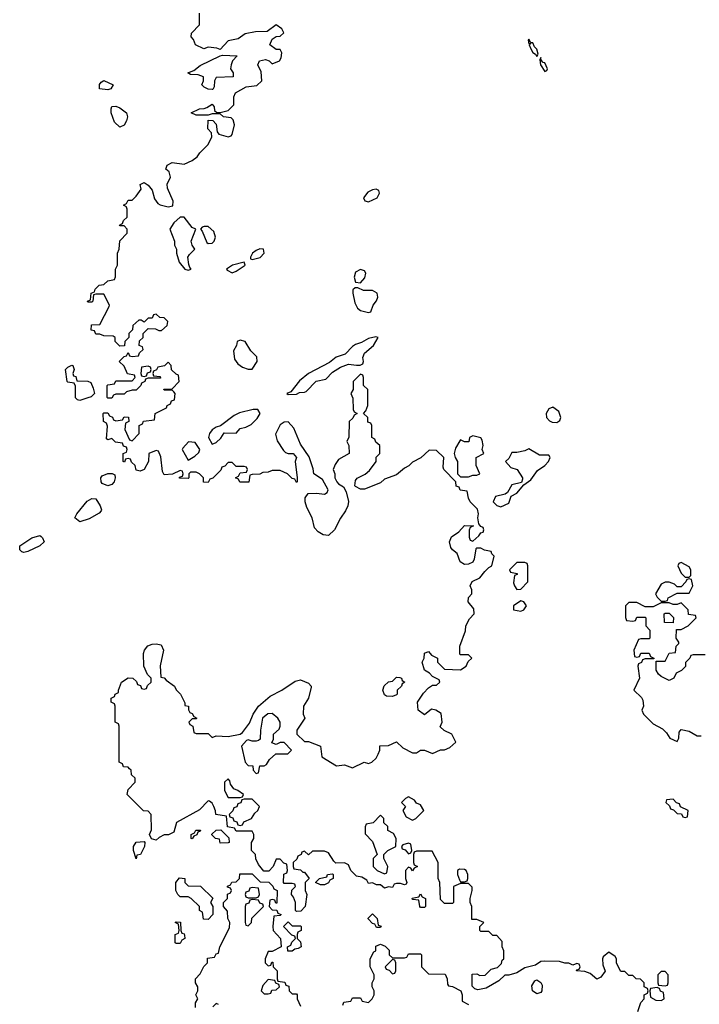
# Model space of a CAD drawing. Header units: inches. Extents: x 1980008 to 2252673, y 74414 to 260562.
# Tile 81 of 228: x 2142629 to 2146021, y 156022 to 160935. Entities that reach past the tile are written whole.
import ezdxf

# ---------------------------------------------------------------- set-up
doc = ezdxf.new("R2010")
doc.units = ezdxf.units.IN
doc.header["$MEASUREMENT"] = 0
doc.layers.add('C1145', color=7, linetype='Continuous')
doc.layers.add('C1146', color=7, linetype='Continuous')

msp = doc.modelspace()

# ---------------------------------------------------------------- linework, layer by layer
at = {"layer": 'C1145', "color": 5, "elevation": 40}
for points in [[(2145713.6, 155986.4), (2145728.4, 156031.6), (2145746, 156050), (2145746, 156070), (2145762, 156078), (2145766, 156090), (2145762, 156102), (2145746, 156110), (2145746, 156130), (2145727.3, 156147.3), (2145706, 156150), (2145690, 156166), (2145670, 156166), (2145650, 156186), (2145630, 156186), (2145608.4, 156228.4), (2145608, 156250), (2145600.4, 156260.4), (2145570, 156282), (2145541, 156259), (2145538, 156250), (2145539.6, 156219.6), (2145551.6, 156188.4), (2145530, 156158), (2145510, 156148), (2145476.4, 156176.4), (2145450, 156186), (2145408.8, 156188.9), (2145410, 156194), (2145422, 156198), (2145426, 156210), (2145422, 156222), (2145410, 156226), (2145390, 156218), (2145370, 156228), (2145350, 156228), (2145323.6, 156236.4), (2145250, 156238), (2145230, 156235.3), (2145202.8, 156217.2), (2145150, 156204), (2145110, 156179.3), (2145070, 156168.7), (2145050, 156168), (2145019.8, 156140.2), (2144957.3, 156102.7), (2144915.3, 156095.3), (2144900.2, 156100.2), (2144887.3, 156112.7), (2144887.3, 156172.7), (2144910, 156174), (2144926, 156166), (2144952.5, 156167.5), (2144982.7, 156197.3), (2145013.2, 156206.8), (2145033.6, 156226.4), (2145038, 156242), (2145046, 156250), (2145046, 156290), (2145038, 156310), (2145036.4, 156336.4), (2145010, 156366), (2144990, 156366), (2144970, 156386), (2144930, 156386), (2144926, 156390), (2144926, 156410), (2144946, 156430), (2144910, 156446), (2144886, 156446), (2144886, 156510), (2144878, 156530), (2144878, 156550), (2144888, 156590), (2144887.3, 156607.3), (2144870, 156626), (2144830, 156626), (2144794, 156610), (2144794, 156530), (2144790, 156526), (2144750, 156526), (2144730, 156546), (2144726, 156630), (2144718, 156650), (2144718, 156730), (2144687.3, 156787.3), (2144610, 156786), (2144598, 156782), (2144594, 156770), (2144594, 156730), (2144598, 156718), (2144614, 156710), (2144598, 156702), (2144590, 156688), (2144582, 156702), (2144570, 156706), (2144554, 156690), (2144554, 156650), (2144562, 156630), (2144558, 156622), (2144550, 156618), (2144530, 156626), (2144510, 156626), (2144498, 156622), (2144490, 156606), (2144470, 156608), (2144450, 156602), (2144430, 156618), (2144410, 156618), (2144390, 156628), (2144370, 156626), (2144362, 156642), (2144336.4, 156656.4), (2144310, 156662), (2144282, 156690), (2144270, 156718), (2144250, 156728), (2144207.3, 156727.3), (2144196.4, 156736.4), (2144170, 156778), (2144150, 156786), (2144090, 156786), (2144070, 156768), (2144050, 156786), (2144038, 156782), (2144034, 156770), (2144018, 156762), (2144012.7, 156747.3), (2143994, 156730), (2143994, 156710), (2143998, 156698), (2144030, 156694), (2144042, 156682), (2144050, 156682), (2144074, 156650), (2144054, 156630), (2144054, 156590), (2144062, 156570), (2144054, 156510), (2144032.7, 156487.3), (2144010, 156486), (2144006, 156490), (2144006, 156530), (2143996.4, 156556.4), (2143986, 156570), (2143987.3, 156592.7), (2144006, 156610), (2144002, 156622), (2143990, 156626), (2143950, 156626), (2143946, 156630), (2143948.4, 156671.6), (2143962, 156678), (2143966, 156690), (2143962, 156722), (2143947.3, 156727.3), (2143930, 156746), (2143910, 156746), (2143894, 156710), (2143872.7, 156687.3), (2143847.3, 156687.3), (2143820.4, 156720.4), (2143808.4, 156748.4), (2143806, 156770), (2143786, 156790), (2143786, 156830), (2143798, 156850), (2143798, 156870), (2143790, 156886), (2143710, 156886), (2143702, 156902), (2143667.3, 156907.3), (2143662, 156962), (2143608.8, 156968.9), (2143607.3, 156987.3), (2143598, 157010), (2143590, 157026), (2143576.4, 157036.4), (2143570, 157038), (2143527.1, 156992.9), (2143412, 156930), (2143398, 156882), (2143371.3, 156868.7), (2143350, 156868), (2143324.7, 156855.3), (2143310, 156842), (2143287.3, 156847.3), (2143278, 156870), (2143287.3, 156892.7), (2143286, 156970), (2143270, 156986), (2143247.3, 156987.3), (2143166, 157070), (2143170, 157094), (2143206, 157130), (2143206, 157150), (2143187.3, 157167.3), (2143186, 157190), (2143178, 157198), (2143170, 157206), (2143147.3, 157207.3), (2143142, 157222), (2143126, 157230), (2143126, 157410), (2143122, 157422), (2143106, 157430), (2143106, 157510), (2143102, 157522), (2143086, 157530), (2143086, 157550), (2143102, 157558), (2143106, 157570), (2143122, 157578), (2143122, 157590), (2143138, 157630), (2143170, 157652), (2143194, 157650), (2143212.7, 157632.7), (2143218, 157618), (2143232.7, 157612.7), (2143238, 157598), (2143250, 157594), (2143262, 157598), (2143267.3, 157612.7), (2143286, 157630), (2143286, 157650), (2143267.3, 157667.3), (2143248.8, 157708.9), (2143247.3, 157772.7), (2143252.7, 157790), (2143269.4, 157810.6), (2143290, 157819.1), (2143310, 157820.5), (2143335.5, 157815.5), (2143347.3, 157790), (2143331.3, 157711.3), (2143334, 157654), (2143350, 157652), (2143359.6, 157639.6), (2143402, 157610), (2143411, 157591), (2143431.3, 157570), (2143454, 157526), (2143454, 157514), (2143471.3, 157510), (2143472, 157492), (2143478, 157478), (2143490, 157474), (2143498, 157458), (2143514, 157450), (2143510, 157446), (2143490, 157446), (2143474, 157430), (2143478, 157418), (2143494, 157410), (2143498, 157378), (2143510, 157374), (2143570, 157374), (2143590, 157354), (2143610, 157362), (2143670, 157358), (2143730, 157371), (2143741.2, 157378.8), (2143775.5, 157424.5), (2143795.3, 157470), (2143822, 157510), (2143880.2, 157559.8), (2143938, 157590), (2144004.7, 157635.3), (2144030, 157642), (2144070, 157624.7), (2144084.7, 157610), (2144084.7, 157604.7), (2144070.7, 157549.3), (2144046, 157510), (2144044.7, 157470), (2144052, 157450), (2144012, 157390), (2144012, 157370), (2144050, 157334), (2144070, 157334), (2144131.2, 157311.1), (2144138, 157258), (2144210, 157212), (2144250, 157218), (2144290, 157202), (2144348.8, 157231.1), (2144370, 157224.7), (2144386, 157230), (2144408, 157250), (2144418, 157270), (2144426, 157290), (2144427.3, 157312.7), (2144470, 157314), (2144510, 157332), (2144542, 157302), (2144590, 157278), (2144610, 157278), (2144630, 157291.3), (2144650, 157291.3), (2144690, 157274), (2144730, 157292), (2144750, 157292), (2144776.4, 157303.6), (2144806, 157330), (2144786, 157370), (2144748, 157388), (2144727.3, 157407.3), (2144738, 157430), (2144733.2, 157473.2), (2144706, 157490), (2144684.7, 157495.3), (2144650, 157466), (2144618, 157490), (2144615.3, 157530), (2144644.7, 157575.3), (2144670, 157602), (2144690, 157614), (2144710, 157614), (2144726, 157630), (2144722, 157642), (2144690, 157658), (2144674.6, 157674.6), (2144649.2, 157689.2), (2144638, 157730), (2144648, 157750), (2144650, 157774), (2144670, 157782), (2144684.7, 157764.7), (2144714, 157750), (2144714, 157730), (2144750, 157694), (2144830, 157692), (2144858, 157710), (2144867.3, 157732.7), (2144886, 157750), (2144870, 157766), (2144830, 157766), (2144826, 157770), (2144826, 157810), (2144854.6, 157885.4), (2144855.3, 157910), (2144874.6, 157945.4), (2144898, 157970), (2144896.4, 157996.4), (2144868, 158030), (2144868.4, 158051.6), (2144886, 158070), (2144886, 158090), (2144878, 158110), (2144887.3, 158132.7), (2144926, 158150), (2144950, 158182), (2144970, 158202), (2144986, 158210), (2144998, 158258), (2144986, 158270), (2144982, 158282), (2144948.4, 158288.4), (2144930, 158298), (2144910, 158298), (2144905.4, 158294.6), (2144897.3, 158242.7), (2144890.9, 158229.1), (2144870, 158219), (2144850, 158217.2), (2144828, 158230), (2144812.5, 158272.5), (2144789.5, 158289.5), (2144781.5, 158301.5), (2144774, 158330), (2144784.7, 158355.3), (2144820.4, 158379.6), (2144848.4, 158411.6), (2144894, 158410), (2144878, 158402), (2144872.7, 158387.3), (2144872.7, 158352.7), (2144878, 158338), (2144890, 158334), (2144920.4, 158359.6), (2144930, 158374), (2144942, 158378), (2144946, 158390), (2144942, 158402), (2144930, 158406), (2144920.4, 158420.4), (2144915.3, 158450), (2144919, 158470), (2144913.6, 158493.6), (2144878, 158530), (2144868.4, 158548.4), (2144862, 158582), (2144827.3, 158587.3), (2144822, 158602), (2144807.3, 158607.3), (2144806, 158630), (2144746, 158690), (2144742, 158702), (2144746, 158750), (2144710, 158786), (2144672.7, 158787.3), (2144630.9, 158749.1), (2144590, 158728), (2144571.2, 158708.9), (2144550, 158698), (2144510, 158664), (2144450, 158642), (2144430, 158624), (2144350, 158592.7), (2144330, 158593.2), (2144305.6, 158605.6), (2144302, 158610), (2144304.7, 158635.3), (2144313.2, 158646.8), (2144352.7, 158667.3), (2144374.8, 158685.2), (2144408, 158730), (2144408.4, 158751.6), (2144426, 158770), (2144426, 158810), (2144407.3, 158827.3), (2144402, 158842), (2144386, 158850), (2144386, 158910), (2144382, 158922), (2144367.3, 158927.3), (2144366, 158950), (2144346, 158970), (2144356.4, 158983.6), (2144366, 159010), (2144366, 159090), (2144346, 159110), (2144346, 159150), (2144342, 159162), (2144330, 159166), (2144294, 159130), (2144294, 159090), (2144282, 159070), (2144292.7, 159047.3), (2144294, 158990), (2144298, 158978), (2144314, 158970), (2144298, 158962), (2144292.7, 158947.3), (2144274, 158930), (2144272.7, 158852.7), (2144262, 158830), (2144272, 158810), (2144274, 158770), (2144219.6, 158740.4), (2144203.6, 158716.4), (2144194, 158690), (2144202, 158670), (2144202, 158650), (2144212, 158630), (2144219.6, 158619.6), (2144244.7, 158604.7), (2144259.1, 158579.1), (2144270.6, 158530.6), (2144267.7, 158510), (2144256.1, 158483.9), (2144230, 158448.7), (2144200.7, 158390), (2144170, 158362), (2144144.7, 158364.7), (2144119, 158379), (2144100.2, 158400.2), (2144088.7, 158450), (2144062, 158502), (2144054, 158530), (2144054, 158550), (2144069.2, 158570.8), (2144110, 158573), (2144150, 158567.7), (2144164, 158576), (2144169, 158590), (2144140.2, 158640.2), (2144098, 158670), (2144094.6, 158694.6), (2144074, 158754), (2144030, 158818), (2143997.2, 158897.2), (2143970, 158929.3), (2143950, 158926.6), (2143930, 158913.2), (2143906.4, 158866.4), (2143914, 158834), (2143946, 158786), (2143956, 158776), (2143970, 158771), (2143994, 158770), (2144011.3, 158751.3), (2144004.7, 158730), (2144014, 158650), (2144014, 158630), (2144010, 158626), (2144002, 158642), (2143990, 158646), (2143966, 158670), (2143930, 158686), (2143890, 158686), (2143870, 158678), (2143843.6, 158676.4), (2143827.3, 158667.3), (2143790, 158666), (2143778, 158662), (2143772.7, 158627.3), (2143728.4, 158628.4), (2143722, 158642), (2143706, 158650), (2143722, 158658), (2143730, 158674), (2143762, 158678), (2143766, 158690), (2143762, 158702), (2143750, 158706), (2143710, 158706), (2143690, 158726), (2143670, 158726), (2143652.7, 158707.3), (2143638, 158702), (2143632.7, 158687.3), (2143592.7, 158647.3), (2143578, 158642), (2143570, 158626), (2143547.3, 158627.3), (2143546, 158650), (2143526, 158670), (2143510, 158678), (2143482, 158678), (2143474, 158670), (2143474, 158650), (2143470, 158646), (2143427.3, 158647.3), (2143427.3, 158652.7), (2143442, 158658), (2143446, 158670), (2143442, 158682), (2143430, 158686), (2143392, 158668), (2143350, 158664), (2143341.5, 158681.5), (2143334, 158754), (2143322, 158782), (2143310, 158786), (2143274, 158770), (2143272, 158730), (2143251, 158690), (2143230, 158682), (2143210, 158688), (2143206, 158710), (2143187.3, 158727.3), (2143182, 158742), (2143170, 158746), (2143158, 158742), (2143152.7, 158727.3), (2143146, 158730), (2143146, 158770), (2143162, 158778), (2143166, 158790), (2143162, 158802), (2143147.3, 158807.3), (2143142, 158822), (2143107.3, 158827.3), (2143090, 158846), (2143070, 158838), (2143063.1, 158843.1), (2143067.3, 158907.3), (2143062, 158922), (2143048, 158930), (2143046, 158970), (2143050, 158974), (2143070, 158974), (2143078, 158958), (2143092.7, 158952.7), (2143098, 158938), (2143110, 158934), (2143142, 158938), (2143150, 158954), (2143172.7, 158952.7), (2143174, 158930), (2143158, 158922), (2143154, 158890), (2143178, 158838), (2143190, 158834), (2143226, 158870), (2143226, 158910), (2143242, 158918), (2143247.3, 158932.7), (2143302, 158938), (2143306, 158970), (2143362, 158998), (2143366, 159010), (2143382, 159018), (2143387.3, 159032.7), (2143402, 159038), (2143406, 159070), (2143398, 159078), (2143390, 159086), (2143350, 159086), (2143348, 159092), (2143390, 159094), (2143426, 159130), (2143422, 159162), (2143410, 159166), (2143387.3, 159187.3), (2143386, 159210), (2143370, 159226), (2143352.7, 159207.3), (2143318, 159202), (2143312.7, 159187.3), (2143298, 159182), (2143294, 159170), (2143298, 159158), (2143330, 159154), (2143332.7, 159147.3), (2143270, 159146), (2143258, 159142), (2143254, 159130), (2143238, 159122), (2143234, 159110), (2143210, 159086), (2143190, 159086), (2143162, 159078), (2143150, 159066), (2143110, 159066), (2143098, 159062), (2143090, 159046), (2143070, 159046), (2143066, 159050), (2143066, 159110), (2143070, 159114), (2143102, 159118), (2143110, 159134), (2143190, 159134), (2143206, 159150), (2143202, 159162), (2143167.3, 159167.3), (2143150, 159206), (2143126, 159230), (2143150, 159254), (2143162, 159258), (2143170, 159274), (2143178, 159258), (2143190, 159254), (2143222, 159258), (2143227.3, 159272.7), (2143246, 159290), (2143242, 159302), (2143226, 159310), (2143227.3, 159332.7), (2143246, 159350), (2143246, 159370), (2143270, 159394), (2143307.3, 159392.7), (2143323.6, 159383.6), (2143336.4, 159383.6), (2143366, 159410), (2143368, 159430), (2143350, 159448), (2143328.4, 159448.4), (2143310, 159466), (2143298, 159462), (2143290, 159446), (2143270, 159446), (2143250, 159426), (2143236.4, 159436.4), (2143223.6, 159436.4), (2143194, 159410), (2143191.6, 159388.4), (2143174, 159370), (2143174, 159350), (2143154, 159330), (2143152.7, 159307.3), (2143130, 159306), (2143106, 159330), (2143106, 159350), (2143096.4, 159356.4), (2143050, 159358), (2143030, 159366), (2143010, 159366), (2143002, 159382), (2142986, 159386), (2142987.3, 159412.7), (2143030, 159414), (2143076.4, 159503.6), (2143078, 159510), (2143050, 159566), (2143010, 159566), (2142998, 159562), (2142994, 159530), (2142990, 159526), (2142970, 159526), (2142968, 159530), (2142982, 159538), (2142986, 159570), (2143002, 159578), (2143006, 159590), (2143026, 159610), (2143050, 159614), (2143070, 159632), (2143102, 159638), (2143107.3, 159652.7), (2143108, 159690), (2143118, 159710), (2143118, 159770), (2143126, 159790), (2143128.4, 159831.6), (2143166, 159870), (2143166, 159890), (2143150, 159906), (2143130, 159906), (2143128, 159910), (2143142, 159918), (2143147.3, 159932.7), (2143166, 159950), (2143166, 159990), (2143162.7, 160000)], [(2146050, 157766), (2145990, 157766), (2145978, 157762), (2145974, 157750), (2145952.7, 157727.3), (2145952, 157708), (2145932.7, 157687.3), (2145905.4, 157674.6), (2145894, 157650), (2145870, 157638), (2145830, 157658), (2145818, 157670), (2145806, 157690), (2145806, 157734), (2145850, 157734), (2145870, 157774), (2145902, 157778), (2145906, 157810), (2145918, 157822), (2145918, 157830), (2145906, 157850), (2145907.3, 157892.7), (2145930, 157892), (2145966, 157910), (2146006, 157950), (2146002, 157962), (2145967.3, 157967.3), (2145966, 157990), (2145930, 158026), (2145910, 158018), (2145890, 158018), (2145870, 158026), (2145830, 158026), (2145790, 158006), (2145750, 158006), (2145710, 158028), (2145670, 158028), (2145652, 158010), (2145652.7, 157952.7), (2145658, 157938), (2145690, 157934), (2145702, 157938), (2145710, 157954), (2145750, 157954), (2145754, 157950), (2145754, 157910), (2145774, 157890), (2145774, 157850), (2145770, 157846), (2145730, 157846), (2145718, 157842), (2145694, 157790), (2145698, 157758), (2145710, 157754), (2145722, 157758), (2145730, 157774), (2145770, 157774), (2145778, 157758), (2145794, 157750), (2145794, 157746), (2145750, 157746), (2145738, 157742), (2145732.7, 157727.3), (2145718, 157722), (2145714, 157710), (2145722, 157650), (2145694, 157590), (2145732.7, 157552.7), (2145739.6, 157539.6), (2145742, 157510), (2145734, 157490), (2145742, 157470), (2145790, 157422), (2145836.9, 157396.9), (2145856.9, 157376.9), (2145874, 157350), (2145910, 157334), (2145918, 157350), (2145920.4, 157379.6), (2145930, 157394), (2145970, 157384.7), (2146010, 157362), (2146030, 157362)], [(2143506, 156006), (2143506, 156030), (2143518, 156050), (2143508, 156070), (2143518, 156090), (2143518, 156110), (2143506, 156130), (2143506, 156150), (2143530, 156174), (2143548.4, 156211.6), (2143566, 156230), (2143567.3, 156252.7), (2143602, 156258), (2143610, 156274), (2143622, 156278), (2143628, 156310), (2143676.4, 156403.6), (2143678, 156430), (2143668, 156450), (2143667.3, 156487.3), (2143646, 156510), (2143646, 156530), (2143666, 156550), (2143667.3, 156572.7), (2143682, 156578), (2143686, 156590), (2143682, 156602), (2143667.3, 156607.3), (2143667.3, 156612.7), (2143682, 156618), (2143687.3, 156632.7), (2143710, 156634), (2143718, 156642), (2143726, 156650), (2143727.3, 156672.7), (2143790, 156674), (2143830, 156634), (2143872.7, 156632.7), (2143892.7, 156612.7), (2143898, 156598), (2143914, 156590), (2143912.7, 156527.3), (2143907.3, 156527.3), (2143902, 156542), (2143890, 156546), (2143878, 156542), (2143874, 156510), (2143890, 156494), (2143912.7, 156492.7), (2143918, 156478), (2143934, 156470), (2143930, 156466), (2143898, 156462), (2143892, 156410), (2143894, 156390), (2143931.6, 156351.6), (2143934, 156310), (2143890, 156286), (2143870, 156286), (2143854, 156250), (2143854, 156230), (2143870, 156214), (2143882, 156218), (2143887.3, 156232.7), (2143892.7, 156232.7), (2143894, 156210), (2143914, 156190), (2143914, 156150), (2143918, 156138), (2143952.7, 156132.7), (2143958, 156118), (2143972.7, 156112.7), (2143974, 156090), (2143990, 156074), (2144010, 156074), (2144014, 156070), (2144014, 156050), (2144030, 156014)], [(2144242, 156018), (2144247.3, 156032.7), (2144282, 156038), (2144290, 156054), (2144330, 156054), (2144338, 156038), (2144370, 156032), (2144388, 156050), (2144398, 156070), (2144398, 156090), (2144388, 156110), (2144388.7, 156130), (2144398, 156150), (2144398, 156170), (2144378, 156210), (2144378, 156250), (2144396.4, 156283.6), (2144406, 156290), (2144407.3, 156312.7), (2144430, 156322), (2144452.7, 156312.7), (2144472.7, 156292.7), (2144474, 156270), (2144490, 156254), (2144550, 156254), (2144562, 156258), (2144570, 156274), (2144630, 156274), (2144634, 156270), (2144634, 156210), (2144670, 156174), (2144752.7, 156172.7), (2144762, 156150), (2144763.6, 156123.6), (2144770, 156114), (2144790, 156112), (2144831.3, 156090), (2144838, 156070), (2144838, 156038), (2144870, 156022)], [(2143622, 156022), (2143610, 156026), (2143594, 156010)]]:
    msp.add_lwpolyline(points, dxfattribs=at)
for points in [[(2143430, 159949.2), (2143399, 159921), (2143379.1, 159890), (2143402.8, 159830), (2143402, 159810), (2143411.3, 159790), (2143411.3, 159770), (2143426, 159726), (2143454, 159690), (2143470, 159686), (2143486, 159690), (2143478, 159698), (2143473.2, 159713.2), (2143469, 159750), (2143476.6, 159763.4), (2143504, 159790), (2143489.5, 159809.5), (2143485.6, 159830), (2143508, 159890), (2143490, 159899), (2143450, 159949)], [(2143570, 159904), (2143550, 159904), (2143540.7, 159899.3), (2143531.3, 159890), (2143540.7, 159880.7), (2143564.1, 159824.1), (2143570, 159818.8), (2143590, 159820.7), (2143599.3, 159830), (2143606.6, 159850), (2143598.4, 159878.4)], [(2143828, 159792), (2143810, 159784), (2143791.3, 159770), (2143781, 159750), (2143782, 159742), (2143790, 159738), (2143830, 159747.7), (2143848.7, 159770), (2143846, 159790)], [(2143750, 159726), (2143692, 159710), (2143662, 159690), (2143664.7, 159684.7), (2143690, 159672), (2143710, 159681), (2143754, 159710)], [(2144330, 159689.2), (2144304.9, 159675.1), (2144298, 159650), (2144304.7, 159624.7), (2144330, 159622), (2144352.3, 159647.7), (2144357.2, 159670), (2144350, 159682)], [(2144316.4, 159596.4), (2144303.6, 159596.4), (2144292, 159588), (2144291.3, 159570), (2144302.5, 159522.5), (2144316, 159496), (2144330, 159484.7), (2144370, 159474), (2144382, 159478), (2144394, 159510), (2144410, 159532), (2144417.2, 159550), (2144414, 159570), (2144390, 159584), (2144344.7, 159584.7)], [(2143730, 159335.3), (2143714, 159330), (2143711.3, 159310), (2143696.9, 159283.1), (2143701, 159241), (2143718, 159218), (2143742, 159202), (2143770, 159191.3), (2143790, 159192), (2143814, 159230), (2143812.7, 159252.7), (2143783.2, 159283.2), (2143755.3, 159330)], [(2144407.1, 159352.9), (2144370, 159344), (2144335.9, 159324.1), (2144305.5, 159314.5), (2144290, 159305.2), (2144253, 159267), (2144208.1, 159251.9), (2144175.5, 159224.5), (2144070, 159169.2), (2144026.4, 159133.6), (2143982, 159078), (2143962, 159070), (2143970, 159064.7), (2144010, 159066.8), (2144025.2, 159074.8), (2144050, 159076), (2144059.3, 159080.7), (2144109.3, 159130.7), (2144158, 159142), (2144190, 159176), (2144230, 159201), (2144270, 159216), (2144310, 159211.3), (2144328, 159212), (2144342, 159218), (2144346, 159230), (2144342, 159250), (2144349.5, 159270.5), (2144395.3, 159310), (2144418, 159350)], [(2142930, 159035.3), (2142918, 159038), (2142908.4, 159048.4), (2142907.3, 159107.3), (2142902, 159122), (2142870, 159126), (2142866, 159130), (2142858, 159190), (2142870, 159202), (2142890, 159212), (2142894, 159210), (2142902, 159190), (2142894, 159170), (2142898, 159158), (2142910, 159154), (2142914, 159134), (2142970, 159132), (2142984.7, 159124.7), (2142996.9, 159096.9), (2143002, 159070), (2142986, 159054), (2142970, 159049)], [(2143270, 159206), (2143238, 159202), (2143234, 159170), (2143238, 159158), (2143250, 159154), (2143262, 159158), (2143267.3, 159172.7), (2143282, 159178), (2143286, 159190), (2143282, 159202)], [(2143818, 158990), (2143794, 158990), (2143726.8, 158973.2), (2143700.5, 158959.5), (2143631.6, 158908.4), (2143610, 158902), (2143590, 158888.7), (2143576, 158870), (2143571, 158850), (2143590, 158818), (2143610, 158824.7), (2143633.2, 158846.8), (2143650, 158874), (2143710, 158872), (2143730, 158896), (2143758.6, 158901.4), (2143784.1, 158915.9), (2143814.5, 158945.5), (2143828.7, 158970)], [(2145290, 159001.2), (2145270, 158993.2), (2145257.3, 158970), (2145258.8, 158950), (2145273.4, 158933.4), (2145287.3, 158927.3), (2145310, 158926), (2145324.7, 158935.3), (2145329.2, 158950), (2145320.2, 158980.2)], [(2143471.3, 158828.7), (2143443.5, 158796.5), (2143441, 158790), (2143470, 158738), (2143503.1, 158756.9), (2143524, 158776), (2143529, 158790), (2143504.7, 158824.7)], [(2144890, 158858), (2144874, 158850), (2144871.6, 158828.4), (2144850, 158828), (2144830, 158838), (2144825.4, 158834.6), (2144803.6, 158796.4), (2144798, 158770), (2144802, 158750), (2144814, 158730), (2144814, 158670), (2144830, 158654), (2144870, 158654), (2144890, 158662), (2144910, 158662), (2144926, 158670), (2144908, 158710), (2144908, 158750), (2144946, 158770), (2144938, 158790), (2144942, 158810), (2144937.2, 158837.2), (2144930, 158848)], [(2145170, 158794), (2145150, 158784), (2145110, 158775.3), (2145084.7, 158775.3), (2145070, 158746), (2145054, 158730), (2145081, 158701), (2145112, 158690), (2145138, 158650), (2145138, 158642), (2145134, 158626), (2145086, 158614), (2145063.6, 158576.4), (2145052, 158568), (2145004.7, 158555.3), (2144992, 158530), (2145010, 158512), (2145030, 158504.7), (2145070, 158522), (2145082, 158558), (2145110, 158572), (2145146, 158614), (2145180.2, 158639.8), (2145213.6, 158686.4), (2145250, 158711), (2145269, 158730), (2145277.2, 158750), (2145270, 158762), (2145223.1, 158763.1)], [(2143070, 158609.3), (2143041.2, 158621.2), (2143035.3, 158630), (2143034, 158650), (2143041.5, 158658.5), (2143069.4, 158670.6), (2143091.2, 158671.1), (2143103.6, 158663.6), (2143106, 158650), (2143101, 158630), (2143090, 158615.3)], [(2142930, 158429.2), (2142904, 158450), (2142914, 158470), (2142966.8, 158533.2), (2142990, 158546), (2143010, 158544.7), (2143031, 158510), (2143038, 158490), (2143035.3, 158484.7), (2143026.8, 158473.2), (2142975.9, 158444.1)], [(2142650, 158276), (2142640.1, 158280.1), (2142629.6, 158289.6), (2142629.4, 158310), (2142690, 158350.6), (2142730, 158362), (2142737, 158357), (2142744, 158350), (2142751, 158330), (2142730.4, 158309.6), (2142670, 158280.9)], [(2145150, 158226), (2145110, 158226), (2145074, 158190), (2145078, 158178), (2145112.7, 158172.7), (2145112.7, 158167.3), (2145098, 158162), (2145094, 158126), (2145098, 158110), (2145110, 158092), (2145130, 158094), (2145166, 158130), (2145166, 158210), (2145162, 158222)], [(2145930, 158226), (2145918, 158222), (2145914, 158210), (2145930, 158174), (2145950, 158154), (2145970, 158154), (2145978, 158162), (2145978, 158190), (2145970, 158206)], [(2145970, 158146), (2145958, 158142), (2145954, 158130), (2145930, 158106), (2145910, 158106), (2145898, 158118), (2145870, 158128), (2145850, 158128), (2145830, 158118), (2145802, 158070), (2145810, 158054), (2145830, 158034), (2145850, 158034), (2145862, 158038), (2145866, 158050), (2145910, 158074), (2145970, 158074), (2145988, 158110), (2145982, 158142)], [(2145130, 158035.3), (2145094, 158010), (2145094, 157990), (2145130, 157984.7), (2145146, 157990), (2145158, 158010), (2145146, 158030)], [(2145890, 157926), (2145847.3, 157927.3), (2145846, 157970), (2145850, 157974), (2145870, 157974), (2145892.7, 157952.7)], [(2144490, 157558), (2144460.4, 157560.4), (2144450, 157566), (2144442, 157590), (2144449.1, 157610.9), (2144470, 157632), (2144490, 157634), (2144510, 157654), (2144527.3, 157652.7), (2144534, 157650), (2144538, 157638), (2144552, 157630), (2144538, 157622), (2144534, 157610), (2144514, 157590), (2144514, 157570), (2144510, 157566)], [(2143890, 157473.2), (2143867.7, 157472.3), (2143841, 157450), (2143831.3, 157390), (2143830, 157346), (2143822, 157338), (2143810, 157335.3), (2143790, 157335.3), (2143770, 157342), (2143761, 157339), (2143736, 157310), (2143754, 157230), (2143770, 157214), (2143792.7, 157212.7), (2143794, 157190), (2143810, 157174), (2143822, 157178), (2143827.3, 157212.7), (2143850, 157212), (2143860.4, 157219.6), (2143876.4, 157243.6), (2143907.3, 157272.7), (2143967.3, 157272.7), (2143986, 157290), (2143950, 157328), (2143930, 157328), (2143910, 157318), (2143887.3, 157327.3), (2143895.3, 157344.7), (2143895.3, 157370), (2143924, 157396), (2143929.1, 157410.9), (2143929.2, 157430), (2143917.2, 157450)], [(2143670, 157148), (2143652, 157130), (2143652, 157090), (2143670, 157054), (2143730, 157054), (2143742, 157058), (2143746, 157070), (2143718, 157090), (2143698, 157098), (2143681.2, 157121.2), (2143678, 157138)], [(2144570, 157058), (2144554, 157050), (2144534, 157030), (2144554, 157010), (2144542, 156990), (2144558, 156958), (2144590, 156942), (2144606, 156950), (2144646, 156990), (2144630, 157018), (2144610, 157026), (2144600.4, 157040.4)], [(2143790, 157046), (2143750, 157046), (2143738, 157042), (2143732.7, 157027.3), (2143718, 157022), (2143712.7, 157007.3), (2143698, 157002), (2143692.7, 156987.3), (2143674, 156970), (2143678, 156958), (2143692.7, 156952.7), (2143698, 156938), (2143712.7, 156932.7), (2143718, 156918), (2143730, 156914), (2143742, 156918), (2143747.3, 156932.7), (2143786, 156950), (2143803.1, 156976.9), (2143818, 156990), (2143826, 157010)], [(2145890, 157046), (2145858, 157042), (2145854, 157030), (2145872.7, 157012.7), (2145878, 156998), (2145892.7, 156992.7), (2145910, 156974), (2145932.7, 156972.7), (2145938, 156958), (2145950, 156954), (2145962, 156958), (2145966, 156990), (2145927.3, 157007.3), (2145922, 157022), (2145907.3, 157027.3)], [(2144430, 156966), (2144392.7, 156927.3), (2144358, 156922), (2144352.7, 156907.3), (2144352.7, 156872.7), (2144390, 156834), (2144414, 156770), (2144394, 156750), (2144394, 156710), (2144414, 156690), (2144450, 156674), (2144462, 156678), (2144466, 156710), (2144446, 156750), (2144446, 156770), (2144466, 156790), (2144506, 156810), (2144508, 156850), (2144494.6, 156874.6), (2144466, 156890), (2144466, 156910), (2144447.3, 156927.3), (2144446, 156950)], [(2143490, 156848), (2143486, 156850), (2143486, 156870), (2143502, 156878), (2143508.4, 156891.6), (2143531.3, 156891.3), (2143530, 156886), (2143518, 156882), (2143512.7, 156867.3), (2143498, 156862)], [(2143630, 156826), (2143626, 156846), (2143606, 156850), (2143588.4, 156868.4), (2143588.4, 156871.6), (2143610, 156892), (2143632.7, 156892.7), (2143672.7, 156852.7), (2143674, 156830), (2143670, 156828)], [(2143210, 156748.7), (2143198, 156790), (2143198, 156810), (2143210, 156832), (2143250, 156834), (2143254, 156830), (2143252, 156810), (2143232, 156770), (2143214, 156766)], [(2144570, 156826), (2144542, 156818), (2144534, 156810), (2144538, 156798), (2144552.7, 156792.7), (2144570, 156774), (2144582, 156778), (2144586, 156790), (2144582, 156822)], [(2144130, 156618), (2144106, 156630), (2144126, 156650), (2144162, 156658), (2144166, 156670), (2144190, 156674), (2144194, 156670), (2144194, 156650), (2144178, 156642), (2144170, 156628), (2144150, 156618)], [(2144823.6, 156696.4), (2144814, 156690), (2144814, 156670), (2144823.6, 156643.6), (2144830, 156634), (2144850, 156634), (2144862, 156638), (2144866, 156650), (2144866, 156670), (2144858, 156690), (2144850, 156695.3)], [(2143570, 156446), (2143547.3, 156447.3), (2143542, 156482), (2143526, 156490), (2143526, 156510), (2143486, 156550), (2143470, 156558), (2143430, 156558), (2143418, 156570), (2143408, 156590), (2143408, 156630), (2143427.3, 156652.7), (2143454, 156650), (2143454, 156630), (2143470, 156614), (2143531.6, 156611.6), (2143592.7, 156552.7), (2143582, 156530), (2143594, 156510), (2143594, 156470)], [(2143790, 156606), (2143778, 156602), (2143772.7, 156587.3), (2143758, 156582), (2143754, 156570), (2143758, 156558), (2143770, 156554), (2143810, 156554), (2143822, 156558), (2143826, 156570), (2143822, 156602)], [(2144630, 156506), (2144626, 156510), (2144622, 156542), (2144590, 156546), (2144587.3, 156552.7), (2144622, 156558), (2144630, 156574), (2144638, 156558), (2144654, 156550), (2144654, 156510), (2144650, 156506)], [(2143790, 156546), (2143778, 156542), (2143772.7, 156527.3), (2143758, 156522), (2143754, 156510), (2143754, 156430), (2143758, 156418), (2143770, 156414), (2143786, 156430), (2143787.3, 156452.7), (2143846, 156510), (2143842, 156522), (2143827.3, 156527.3), (2143822, 156542)], [(2144410, 156406), (2144402, 156422), (2144390, 156426), (2144368.4, 156448.4), (2144368.4, 156451.6), (2144390, 156474), (2144414, 156450), (2144418, 156418), (2144432.7, 156412.7), (2144430, 156406)], [(2143410, 156326), (2143406, 156330), (2143406, 156370), (2143422, 156378), (2143426, 156390), (2143422, 156422), (2143406, 156430), (2143410, 156434), (2143432.7, 156432.7), (2143434, 156390), (2143438, 156378), (2143450, 156374), (2143452.7, 156367.3), (2143454, 156350), (2143438, 156342), (2143430, 156326)], [(2143990, 156414), (2144030, 156414), (2144034, 156410), (2144034, 156390), (2144018, 156382), (2144014, 156370), (2144014, 156350), (2144030, 156334), (2144034, 156310), (2144019.6, 156300.4), (2144002, 156298), (2143990, 156288), (2143967.3, 156287.3), (2143966, 156310), (2143982, 156318), (2143987.3, 156332.7), (2144006, 156350), (2144002, 156362), (2143987.3, 156367.3), (2143946, 156410), (2143970, 156434)], [(2144490, 156246), (2144454, 156210), (2144458, 156198), (2144472.7, 156192.7), (2144490, 156174), (2144502, 156178), (2144506, 156190), (2144506, 156230), (2144502, 156242)], [(2145850, 156186), (2145830, 156186), (2145814, 156170), (2145814, 156130), (2145818, 156118), (2145850, 156114), (2145862, 156118), (2145866, 156130), (2145866, 156170)], [(2143870, 156146), (2143843.6, 156116.4), (2143834, 156090), (2143850, 156074), (2143870, 156074), (2143882, 156078), (2143887.3, 156092.7), (2143910, 156094), (2143926, 156110), (2143922, 156122), (2143907.3, 156127.3), (2143902, 156142)], [(2145210, 156074), (2145189, 156090), (2145186, 156114), (2145200.2, 156139.8), (2145210, 156144.7), (2145230.8, 156130.8), (2145237.3, 156117.3), (2145234.8, 156090), (2145230, 156082)], [(2145810, 156106), (2145778, 156102), (2145774, 156090), (2145778, 156058), (2145803.6, 156043.6), (2145830, 156042), (2145846, 156050), (2145842, 156082), (2145827.3, 156087.3), (2145822, 156102)]]:
    msp.add_lwpolyline(points, close=True, dxfattribs=at)
at = {"layer": 'C1146', "color": 5, "elevation": 40}
msp.add_lwpolyline([(2143162.7, 160000), (2143162, 160002), (2143148, 160010), (2143162, 160018), (2143170, 160034), (2143190, 160034), (2143210, 160054), (2143235.3, 160090), (2143230, 160112), (2143250, 160122), (2143271.3, 160110), (2143290, 160084.7), (2143302, 160042), (2143318.4, 160018.4), (2143330, 160010.5), (2143370, 160001.6), (2143393.2, 160006.8), (2143396, 160030), (2143366.3, 160093.7), (2143366, 160114), (2143382, 160150), (2143375.3, 160175.3), (2143358, 160190), (2143366, 160210), (2143390, 160222), (2143450, 160214), (2143490, 160232), (2143515.3, 160250), (2143529, 160271), (2143570, 160312), (2143588, 160350), (2143586, 160370), (2143568, 160390), (2143570, 160434), (2143592.7, 160432.7), (2143610, 160414), (2143615.3, 160375.3), (2143623.5, 160363.5), (2143670, 160350.8), (2143684.7, 160355.3), (2143690, 160362), (2143702, 160410), (2143695.1, 160435.1), (2143685.2, 160445.2), (2143646, 160450), (2143630, 160466), (2143590, 160466), (2143570, 160458), (2143510, 160458), (2143486, 160470), (2143526, 160490), (2143550, 160491.3), (2143563.1, 160496.9), (2143590, 160514), (2143599.6, 160499.6), (2143602, 160482), (2143612.7, 160472.7), (2143630, 160472), (2143670, 160482), (2143698, 160510), (2143698, 160550), (2143706, 160570), (2143760.4, 160599.6), (2143812.9, 160607.1), (2143838, 160630), (2143834.6, 160674.6), (2143818, 160710), (2143826, 160730), (2143856.9, 160736.9), (2143874, 160730), (2143890, 160714), (2143926, 160730), (2143934.6, 160745.4), (2143938, 160770), (2143930, 160786), (2143910, 160786), (2143878, 160810), (2143890, 160838), (2143909, 160851), (2143930, 160852), (2143948, 160870), (2143938, 160890), (2143910, 160908.7), (2143864, 160876), (2143806, 160874), (2143755.3, 160864.7), (2143719.9, 160840.1), (2143670, 160829), (2143630, 160786), (2143612.9, 160792.9), (2143570, 160798), (2143549.1, 160789.1), (2143506, 160810), (2143496.4, 160836.4), (2143486, 160850), (2143487.3, 160867.3), (2143526, 160910), (2143527.3, 160967.3)], dxfattribs=at)
for points in [[(2145170, 160838), (2145166.8, 160833.2), (2145170, 160814), (2145178, 160818), (2145172, 160810), (2145181, 160790), (2145190, 160772), (2145203.5, 160763.5), (2145210, 160752), (2145217.2, 160762.8), (2145210, 160788), (2145199, 160799), (2145190, 160819), (2145180.2, 160820.2)], [(2143590, 160586), (2143570, 160588), (2143550, 160598), (2143538, 160610), (2143546, 160630), (2143546, 160650), (2143520.4, 160660.4), (2143482, 160662), (2143468, 160670), (2143499, 160681), (2143530, 160706), (2143630, 160754), (2143642, 160758), (2143714, 160754), (2143692, 160730), (2143684.7, 160710), (2143682, 160690), (2143694, 160670), (2143694, 160650), (2143610, 160646), (2143602, 160630), (2143599.6, 160600.4), (2143594, 160586)], [(2145230, 160746), (2145224.7, 160735.3), (2145228, 160710), (2145250, 160676), (2145259.3, 160680.7), (2145264, 160690), (2145250, 160719), (2145241.2, 160721.2), (2145232.5, 160732.5)], [(2143070, 160584.5), (2143028, 160590), (2143028.4, 160611.6), (2143036.4, 160623.6), (2143050, 160631.3), (2143096, 160610), (2143084.7, 160590)], [(2143130, 160399.3), (2143102.9, 160422.9), (2143086, 160470), (2143085.2, 160490), (2143090, 160502), (2143110, 160502.8), (2143130, 160495.5), (2143163, 160470), (2143168.2, 160450), (2143163, 160430), (2143150, 160409.3)], [(2144409, 160089), (2144390, 160086), (2144366, 160074), (2144345.4, 160045.4), (2144351.3, 160031.3), (2144370, 160026.8), (2144413.1, 160046.9), (2144425.2, 160070), (2144422, 160082)]]:
    msp.add_lwpolyline(points, close=True, dxfattribs=at)

doc.saveas('drawing.dxf')
